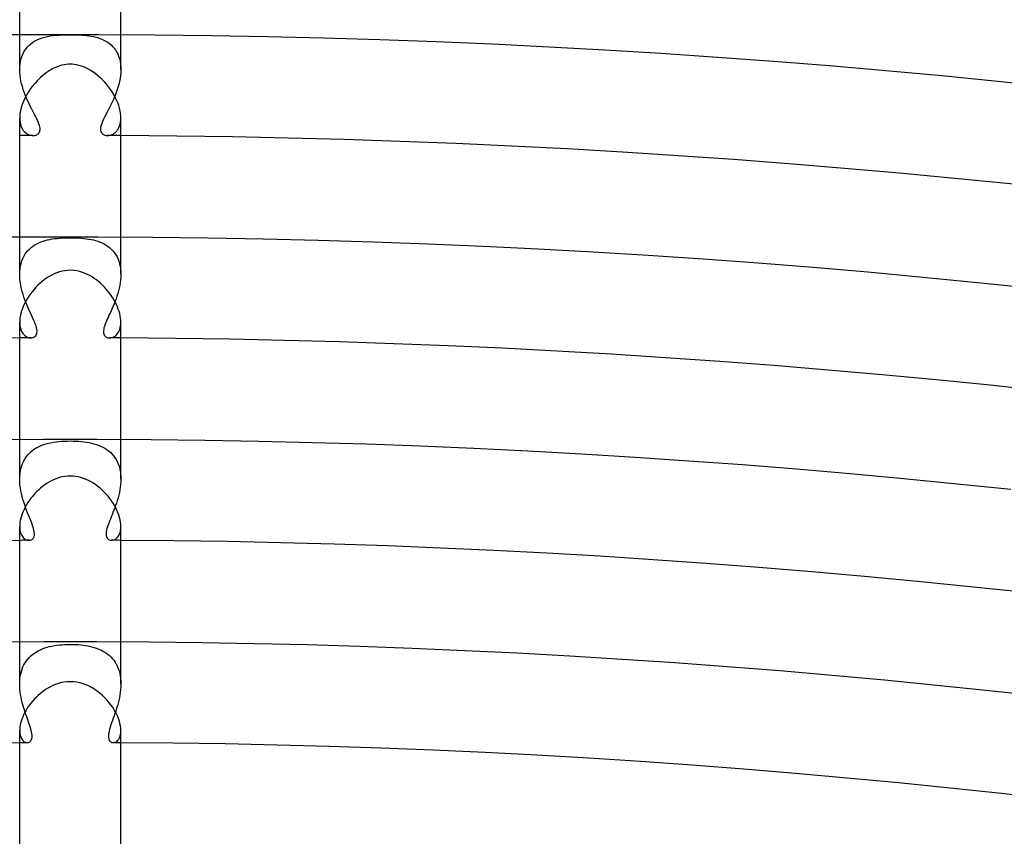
# Model space of a CAD drawing. Header units: millimetres. Extents: x -430 to 430, y -430 to 430.
# Tile 103 of 116: x -2 to 37, y 333 to 366. Entities that reach past the tile are written whole.
import ezdxf

# ---------------------------------------------------------------- set-up
doc = ezdxf.new("R2010")
doc.units = ezdxf.units.MM
doc.layers.add('HIDDEN', color=7, linetype='Continuous')
doc.layers.add('THICK', color=7, linetype='Continuous')

msp = doc.modelspace()

# ---------------------------------------------------------------- linework, layer by layer
at = {"layer": 'HIDDEN'}
for p, q in [((-2, 363.61), (-2, 364.995)), ((-1.306, 364.784), (-1.212, 364.824)), ((-1.212, 364.824), (-1.113, 364.859)), ((-1.113, 364.859), (-1.009, 364.889)), ((-1.009, 364.889), (-0.902, 364.914)), ((-0.902, 364.914), (-0.792, 364.934)), ((-0.792, 364.934), (-0.677, 364.95)), ((-0.677, 364.95), (-0.56, 364.962)), ((-0.56, 364.962), (-0.441, 364.971)), ((-0.441, 364.971), (-0.321, 364.977)), ((-0.321, 364.977), (-0.208, 364.981)), ((-0.208, 364.981), (-0.101, 364.983)), ((-0.101, 364.983), (0, 364.983)), ((0, 364.983), (0.131, 364.982)), ((0.131, 364.982), (0.254, 364.979)), ((0.254, 364.979), (0.367, 364.975)), ((0.367, 364.975), (0.471, 364.969)), ((0.471, 364.969), (0.565, 364.961)), ((0.565, 364.961), (0.655, 364.952)), ((0.655, 364.952), (0.744, 364.941)), ((0.744, 364.941), (0.832, 364.927)), ((0.832, 364.927), (0.919, 364.91)), ((0.919, 364.91), (1.005, 364.89)), ((1.005, 364.89), (1.09, 364.867)), ((1.09, 364.867), (1.173, 364.839)), ((1.173, 364.839), (1.254, 364.807)), ((1.254, 364.807), (1.332, 364.772)), ((2, 363.61), (2, 364.995)), ((-1.818, 364.332), (-1.763, 364.415)), ((-1.763, 364.415), (-1.702, 364.492)), ((-1.702, 364.492), (-1.634, 364.562)), ((-1.634, 364.562), (-1.56, 364.627)), ((-1.56, 364.627), (-1.481, 364.685)), ((-1.481, 364.685), (-1.396, 364.738)), ((-1.396, 364.738), (-1.306, 364.784)), ((1.332, 364.772), (1.407, 364.731)), ((1.407, 364.731), (1.48, 364.686)), ((1.48, 364.686), (1.549, 364.636)), ((1.549, 364.636), (1.614, 364.581)), ((1.614, 364.581), (1.676, 364.521)), ((1.676, 364.521), (1.733, 364.455)), ((1.733, 364.455), (1.786, 364.383)), ((-1.967, 363.942), (-1.942, 364.047)), ((-1.942, 364.047), (-1.908, 364.147)), ((-1.908, 364.147), (-1.867, 364.243)), ((-1.867, 364.243), (-1.818, 364.332)), ((1.786, 364.383), (1.834, 364.306)), ((1.834, 364.306), (1.876, 364.223)), ((1.876, 364.223), (1.913, 364.134)), ((1.913, 364.134), (1.944, 364.039)), ((1.944, 364.039), (1.968, 363.939)), ((-2, 363.608), (-1.997, 363.722)), ((-1.997, 363.722), (-1.986, 363.834)), ((-1.986, 363.834), (-1.967, 363.942)), ((1.968, 363.939), (1.986, 363.834)), ((1.986, 363.834), (1.996, 363.724)), ((1.996, 363.724), (2, 363.61)), ((-1.997, 363.495), (-2, 363.608)), ((-1.987, 363.381), (-1.997, 363.495)), ((-1.971, 363.267), (-1.987, 363.381)), ((-1.95, 363.154), (-1.971, 363.267)), ((1.969, 363.256), (1.946, 363.134)), ((1.986, 363.376), (1.969, 363.256)), ((1.997, 363.494), (1.986, 363.376)), ((2, 363.61), (1.997, 363.494)), ((-1.925, 363.041), (-1.95, 363.154)), ((-1.895, 362.931), (-1.925, 363.041)), ((-1.861, 362.822), (-1.895, 362.931)), ((1.884, 362.893), (1.845, 362.773)), ((1.918, 363.013), (1.884, 362.893)), ((1.946, 363.134), (1.918, 363.013)), ((-1.824, 362.714), (-1.861, 362.822)), ((-1.785, 362.609), (-1.824, 362.714)), ((-1.743, 362.507), (-1.785, 362.609)), ((-1.7, 362.408), (-1.743, 362.507)), ((1.756, 362.539), (1.707, 362.424)), ((1.803, 362.655), (1.756, 362.539)), ((1.845, 362.773), (1.803, 362.655)), ((-1.656, 362.312), (-1.7, 362.408)), ((-1.612, 362.22), (-1.656, 362.312)), ((-1.567, 362.13), (-1.612, 362.22)), ((-1.523, 362.044), (-1.567, 362.13)), ((1.553, 362.103), (1.502, 362.003)), ((1.605, 362.206), (1.553, 362.103)), ((1.657, 362.314), (1.605, 362.206)), ((1.707, 362.424), (1.657, 362.314)), ((-2, 361.695), (-1.997, 361.609)), ((-1.48, 361.962), (-1.523, 362.044)), ((-1.439, 361.883), (-1.48, 361.962)), ((-1.398, 361.806), (-1.439, 361.883)), ((-1.36, 361.731), (-1.398, 361.806)), ((-1.324, 361.659), (-1.36, 361.731)), ((1.357, 361.726), (1.314, 361.639)), ((1.403, 361.815), (1.357, 361.726)), ((1.452, 361.907), (1.403, 361.815)), ((1.502, 362.003), (1.452, 361.907)), ((1.997, 361.606), (2, 361.694)), ((-1.997, 361.609), (-1.987, 361.528)), ((-1.987, 361.528), (-1.972, 361.451)), ((-1.972, 361.451), (-1.951, 361.379)), ((-1.951, 361.379), (-1.924, 361.314)), ((-1.924, 361.314), (-1.893, 361.254)), ((-1.291, 361.589), (-1.324, 361.659)), ((-1.261, 361.523), (-1.291, 361.589)), ((-1.237, 361.459), (-1.261, 361.523)), ((-1.217, 361.399), (-1.237, 361.459)), ((-1.203, 361.342), (-1.217, 361.399)), ((-1.195, 361.29), (-1.203, 361.342)), ((-1.193, 361.242), (-1.195, 361.29)), ((1.2, 361.327), (1.193, 361.261)), ((1.217, 361.398), (1.2, 361.327)), ((1.242, 361.474), (1.217, 361.398)), ((1.275, 361.555), (1.242, 361.474)), ((1.314, 361.639), (1.275, 361.555)), ((1.893, 361.255), (1.924, 361.313)), ((1.924, 361.313), (1.95, 361.377)), ((1.95, 361.377), (1.971, 361.447)), ((1.971, 361.447), (1.987, 361.523)), ((1.987, 361.523), (1.997, 361.606)), ((-1.893, 361.254), (-1.857, 361.201)), ((-1.857, 361.201), (-1.817, 361.153)), ((-1.817, 361.153), (-1.774, 361.112)), ((-1.774, 361.112), (-1.728, 361.077)), ((-1.728, 361.077), (-1.679, 361.048)), ((-1.679, 361.048), (-1.629, 361.026)), ((-1.629, 361.026), (-1.578, 361.01)), ((-1.578, 361.01), (-1.526, 361)), ((-1.526, 361), (-1.474, 360.997)), ((-1.474, 360.997), (-1.435, 360.999)), ((-1.435, 360.999), (-1.398, 361.005)), ((-1.398, 361.005), (-1.361, 361.015)), ((-1.361, 361.015), (-1.327, 361.029)), ((-1.327, 361.029), (-1.296, 361.047)), ((-1.296, 361.047), (-1.268, 361.069)), ((-1.268, 361.069), (-1.244, 361.095)), ((-1.244, 361.095), (-1.224, 361.125)), ((-1.224, 361.125), (-1.208, 361.159)), ((-1.208, 361.159), (-1.198, 361.198)), ((-1.198, 361.198), (-1.193, 361.242)), ((1.193, 361.261), (1.197, 361.201)), ((1.197, 361.201), (1.212, 361.148)), ((1.212, 361.148), (1.237, 361.103)), ((1.237, 361.103), (1.272, 361.066)), ((1.272, 361.066), (1.314, 361.036)), ((1.314, 361.036), (1.363, 361.015)), ((1.363, 361.015), (1.417, 361.002)), ((1.417, 361.002), (1.474, 360.997)), ((1.474, 360.997), (1.518, 360.999)), ((1.518, 360.999), (1.563, 361.006)), ((1.563, 361.006), (1.608, 361.018)), ((1.608, 361.018), (1.652, 361.035)), ((1.652, 361.035), (1.697, 361.057)), ((1.697, 361.057), (1.74, 361.085)), ((1.74, 361.085), (1.782, 361.119)), ((1.782, 361.119), (1.822, 361.158)), ((1.822, 361.158), (1.859, 361.204)), ((1.859, 361.204), (1.893, 361.255)), ((-2, 355.514), (-2, 356.994)), ((-1.55, 356.571), (-1.479, 356.626)), ((-1.479, 356.626), (-1.404, 356.675)), ((-1.404, 356.675), (-1.326, 356.719)), ((-1.326, 356.719), (-1.245, 356.758)), ((-1.245, 356.758), (-1.161, 356.793)), ((-1.161, 356.793), (-1.076, 356.823)), ((-1.076, 356.823), (-0.988, 356.85)), ((-0.988, 356.85), (-0.899, 356.872)), ((-0.899, 356.872), (-0.808, 356.892)), ((-0.808, 356.892), (-0.714, 356.908)), ((-0.714, 356.908), (-0.617, 356.922)), ((-0.617, 356.922), (-0.518, 356.933)), ((-0.518, 356.933), (-0.417, 356.942)), ((-0.417, 356.942), (-0.314, 356.949)), ((-0.314, 356.949), (-0.209, 356.953)), ((-0.209, 356.953), (-0.104, 356.956)), ((-0.104, 356.956), (0, 356.957)), ((0, 356.957), (0.107, 356.956)), ((0.107, 356.956), (0.214, 356.953)), ((0.214, 356.953), (0.321, 356.948)), ((0.321, 356.948), (0.426, 356.941)), ((0.426, 356.941), (0.529, 356.932)), ((0.529, 356.932), (0.629, 356.92)), ((0.629, 356.92), (0.726, 356.906)), ((0.726, 356.906), (0.82, 356.889)), ((0.82, 356.889), (0.912, 356.869)), ((0.912, 356.869), (1.003, 356.846)), ((1.003, 356.846), (1.091, 356.818)), ((1.091, 356.818), (1.178, 356.786)), ((1.178, 356.786), (1.262, 356.751)), ((1.262, 356.751), (1.343, 356.71)), ((1.343, 356.71), (1.42, 356.665)), ((1.42, 356.665), (1.495, 356.614)), ((1.495, 356.614), (1.566, 356.559)), ((2, 355.514), (2, 356.994)), ((-1.839, 356.219), (-1.792, 356.3)), ((-1.792, 356.3), (-1.738, 356.376)), ((-1.738, 356.376), (-1.68, 356.447)), ((-1.68, 356.447), (-1.618, 356.512)), ((-1.618, 356.512), (-1.55, 356.571)), ((1.566, 356.559), (1.632, 356.498)), ((1.632, 356.498), (1.693, 356.432)), ((1.693, 356.432), (1.75, 356.361)), ((1.75, 356.361), (1.802, 356.284)), ((1.802, 356.284), (1.848, 356.202)), ((-1.987, 355.735), (-1.97, 355.841)), ((-1.97, 355.841), (-1.947, 355.943)), ((-1.947, 355.943), (-1.917, 356.039)), ((-1.917, 356.039), (-1.881, 356.131)), ((-1.881, 356.131), (-1.839, 356.219)), ((1.848, 356.202), (1.888, 356.116)), ((1.888, 356.116), (1.922, 356.025)), ((1.922, 356.025), (1.951, 355.929)), ((1.951, 355.929), (1.972, 355.829)), ((-2, 355.514), (-1.997, 355.626)), ((-1.997, 355.401), (-2, 355.514)), ((-1.997, 355.626), (-1.987, 355.735)), ((1.972, 355.829), (1.988, 355.726)), ((1.988, 355.726), (1.997, 355.62)), ((1.997, 355.62), (2, 355.513)), ((2, 355.513), (1.997, 355.404)), ((-1.988, 355.287), (-1.997, 355.401)), ((-1.973, 355.172), (-1.988, 355.287)), ((-1.953, 355.057), (-1.973, 355.172)), ((-1.928, 354.943), (-1.953, 355.057)), ((1.957, 355.077), (1.934, 354.968)), ((1.975, 355.186), (1.957, 355.077)), ((1.989, 355.295), (1.975, 355.186)), ((1.997, 355.404), (1.989, 355.295)), ((-1.899, 354.829), (-1.928, 354.943)), ((-1.866, 354.716), (-1.899, 354.829)), ((-1.83, 354.606), (-1.866, 354.716)), ((1.877, 354.754), (1.844, 354.65)), ((1.907, 354.861), (1.877, 354.754)), ((1.934, 354.968), (1.907, 354.861)), ((-1.791, 354.496), (-1.83, 354.606)), ((-1.749, 354.39), (-1.791, 354.496)), ((-1.707, 354.285), (-1.749, 354.39)), ((-1.663, 354.183), (-1.707, 354.285)), ((1.732, 354.347), (1.692, 354.251)), ((1.772, 354.446), (1.732, 354.347)), ((1.809, 354.547), (1.772, 354.446)), ((1.844, 354.65), (1.809, 354.547)), ((-1.619, 354.084), (-1.663, 354.183)), ((-1.575, 353.987), (-1.619, 354.084)), ((-1.532, 353.893), (-1.575, 353.987)), ((-1.49, 353.802), (-1.532, 353.893)), ((1.531, 353.892), (1.494, 353.81)), ((1.571, 353.977), (1.531, 353.892)), ((1.611, 354.066), (1.571, 353.977)), ((1.652, 354.157), (1.611, 354.066)), ((1.692, 354.251), (1.652, 354.157)), ((-2, 353.62), (-1.997, 353.539)), ((-1.997, 353.539), (-1.988, 353.463)), ((-1.45, 353.714), (-1.49, 353.802)), ((-1.414, 353.629), (-1.45, 353.714)), ((-1.382, 353.548), (-1.414, 353.629)), ((-1.355, 353.471), (-1.382, 353.548)), ((1.37, 353.516), (1.349, 353.451)), ((1.396, 353.585), (1.37, 353.516)), ((1.426, 353.656), (1.396, 353.585)), ((1.458, 353.732), (1.426, 353.656)), ((1.494, 353.81), (1.458, 353.732)), ((1.988, 353.465), (1.997, 353.541)), ((1.997, 353.541), (2, 353.62)), ((-1.988, 353.463), (-1.974, 353.393)), ((-1.974, 353.393), (-1.954, 353.328)), ((-1.954, 353.328), (-1.93, 353.269)), ((-1.93, 353.269), (-1.903, 353.216)), ((-1.903, 353.216), (-1.871, 353.169)), ((-1.871, 353.169), (-1.837, 353.127)), ((-1.837, 353.127), (-1.8, 353.092)), ((-1.368, 353.08), (-1.344, 353.117)), ((-1.334, 353.399), (-1.355, 353.471)), ((-1.344, 353.117), (-1.326, 353.161)), ((-1.32, 353.331), (-1.334, 353.399)), ((-1.326, 353.161), (-1.316, 353.211)), ((-1.314, 353.268), (-1.32, 353.331)), ((-1.316, 353.211), (-1.314, 353.268)), ((1.321, 353.332), (1.315, 353.278)), ((1.315, 353.278), (1.315, 353.229)), ((1.315, 353.229), (1.32, 353.184)), ((1.32, 353.184), (1.331, 353.144)), ((1.332, 353.39), (1.321, 353.332)), ((1.331, 353.144), (1.348, 353.109)), ((1.349, 353.451), (1.332, 353.39)), ((1.348, 353.109), (1.369, 353.079)), ((1.802, 353.093), (1.839, 353.129)), ((1.839, 353.129), (1.873, 353.171)), ((1.873, 353.171), (1.904, 353.219)), ((1.904, 353.219), (1.932, 353.272)), ((1.932, 353.272), (1.955, 353.331)), ((1.955, 353.331), (1.974, 353.395)), ((1.974, 353.395), (1.988, 353.465)), ((-1.8, 353.092), (-1.761, 353.062)), ((-1.761, 353.062), (-1.721, 353.038)), ((-1.721, 353.038), (-1.68, 353.019)), ((-1.68, 353.019), (-1.639, 353.006)), ((-1.639, 353.006), (-1.598, 352.999)), ((-1.598, 352.999), (-1.558, 352.997)), ((-1.558, 352.997), (-1.514, 353)), ((-1.514, 353), (-1.472, 353.01)), ((-1.472, 353.01), (-1.433, 353.027)), ((-1.433, 353.027), (-1.398, 353.05)), ((-1.398, 353.05), (-1.368, 353.08)), ((1.369, 353.079), (1.394, 353.053)), ((1.394, 353.053), (1.422, 353.033)), ((1.422, 353.033), (1.453, 353.017)), ((1.453, 353.017), (1.487, 353.006)), ((1.487, 353.006), (1.522, 352.999)), ((1.522, 352.999), (1.558, 352.997)), ((1.558, 352.997), (1.598, 352.999)), ((1.598, 352.999), (1.64, 353.007)), ((1.64, 353.007), (1.681, 353.02)), ((1.681, 353.02), (1.722, 353.039)), ((1.722, 353.039), (1.763, 353.063)), ((1.763, 353.063), (1.802, 353.093)), ((-2, 347.415), (-2, 348.994)), ((-0.962, 348.808), (-0.867, 348.833)), ((-0.867, 348.833), (-0.768, 348.855)), ((-0.768, 348.855), (-0.666, 348.873)), ((-0.666, 348.873), (-0.56, 348.889)), ((-0.56, 348.889), (-0.451, 348.901)), ((-0.451, 348.901), (-0.34, 348.911)), ((-0.34, 348.911), (-0.226, 348.917)), ((-0.226, 348.917), (-0.113, 348.921)), ((-0.113, 348.921), (0, 348.922)), ((0, 348.922), (0.11, 348.921)), ((0.11, 348.921), (0.22, 348.918)), ((0.22, 348.918), (0.329, 348.911)), ((0.329, 348.911), (0.437, 348.903)), ((0.437, 348.903), (0.542, 348.891)), ((0.542, 348.891), (0.644, 348.877)), ((0.644, 348.877), (0.744, 348.86)), ((0.744, 348.86), (0.84, 348.839)), ((0.84, 348.839), (0.934, 348.816)), ((2, 347.415), (2, 348.994)), ((-1.676, 348.38), (-1.613, 348.447)), ((-1.613, 348.447), (-1.544, 348.51)), ((-1.544, 348.51), (-1.472, 348.567)), ((-1.472, 348.567), (-1.395, 348.619)), ((-1.395, 348.619), (-1.315, 348.665)), ((-1.315, 348.665), (-1.232, 348.708)), ((-1.232, 348.708), (-1.145, 348.745)), ((-1.145, 348.745), (-1.055, 348.779)), ((-1.055, 348.779), (-0.962, 348.808)), ((0.934, 348.816), (1.025, 348.788)), ((1.025, 348.788), (1.114, 348.757)), ((1.114, 348.757), (1.201, 348.722)), ((1.201, 348.722), (1.284, 348.682)), ((1.284, 348.682), (1.365, 348.637)), ((1.365, 348.637), (1.442, 348.588)), ((1.442, 348.588), (1.515, 348.534)), ((1.515, 348.534), (1.584, 348.474)), ((1.584, 348.474), (1.649, 348.41)), ((-1.917, 347.957), (-1.88, 348.052)), ((-1.88, 348.052), (-1.838, 348.143)), ((-1.838, 348.143), (-1.789, 348.227)), ((-1.789, 348.227), (-1.735, 348.306)), ((-1.735, 348.306), (-1.676, 348.38)), ((1.649, 348.41), (1.709, 348.341)), ((1.709, 348.341), (1.763, 348.267)), ((1.763, 348.267), (1.813, 348.188)), ((1.813, 348.188), (1.857, 348.104)), ((1.857, 348.104), (1.896, 348.015)), ((-1.987, 347.643), (-1.97, 347.752)), ((-1.97, 347.752), (-1.947, 347.857)), ((-1.947, 347.857), (-1.917, 347.957)), ((1.896, 348.015), (1.928, 347.922)), ((1.928, 347.922), (1.954, 347.826)), ((1.954, 347.826), (1.975, 347.727)), ((1.975, 347.727), (1.989, 347.624)), ((-2, 347.416), (-1.997, 347.531)), ((-1.997, 347.301), (-2, 347.416)), ((-1.997, 347.531), (-1.987, 347.643)), ((-1.988, 347.186), (-1.997, 347.301)), ((1.989, 347.624), (1.997, 347.519)), ((1.997, 347.307), (1.989, 347.199)), ((1.997, 347.519), (2, 347.414)), ((2, 347.414), (1.997, 347.307)), ((-1.974, 347.07), (-1.988, 347.186)), ((-1.955, 346.955), (-1.974, 347.07)), ((-1.931, 346.84), (-1.955, 346.955)), ((1.94, 346.88), (1.916, 346.775)), ((1.96, 346.985), (1.94, 346.88)), ((1.977, 347.092), (1.96, 346.985)), ((1.989, 347.199), (1.977, 347.092)), ((-1.903, 346.725), (-1.931, 346.84)), ((-1.872, 346.612), (-1.903, 346.725)), ((-1.838, 346.502), (-1.872, 346.612)), ((-1.801, 346.393), (-1.838, 346.502)), ((1.859, 346.57), (1.828, 346.47)), ((1.889, 346.672), (1.859, 346.57)), ((1.916, 346.775), (1.889, 346.672)), ((-1.764, 346.288), (-1.801, 346.393)), ((-1.725, 346.185), (-1.764, 346.288)), ((-1.686, 346.085), (-1.725, 346.185)), ((1.725, 346.184), (1.689, 346.093)), ((1.76, 346.277), (1.725, 346.184)), ((1.794, 346.373), (1.76, 346.277)), ((1.828, 346.47), (1.794, 346.373)), ((-1.647, 345.989), (-1.686, 346.085)), ((-1.61, 345.896), (-1.647, 345.989)), ((-1.573, 345.805), (-1.61, 345.896)), ((-1.538, 345.716), (-1.573, 345.805)), ((-1.506, 345.631), (-1.538, 345.716)), ((1.554, 345.756), (1.524, 345.679)), ((1.586, 345.836), (1.554, 345.756)), ((1.619, 345.919), (1.586, 345.836)), ((1.654, 346.005), (1.619, 345.919)), ((1.689, 346.093), (1.654, 346.005)), ((-2, 345.548), (-1.997, 345.476)), ((-1.997, 345.476), (-1.99, 345.409)), ((-1.99, 345.409), (-1.978, 345.347)), ((-1.978, 345.347), (-1.962, 345.29)), ((-1.477, 345.548), (-1.506, 345.631)), ((-1.453, 345.469), (-1.477, 345.548)), ((-1.435, 345.394), (-1.453, 345.469)), ((-1.423, 345.324), (-1.435, 345.394)), ((-1.418, 345.261), (-1.423, 345.324)), ((1.425, 345.341), (1.419, 345.286)), ((1.436, 345.401), (1.425, 345.341)), ((1.452, 345.465), (1.436, 345.401)), ((1.472, 345.533), (1.452, 345.465)), ((1.496, 345.604), (1.472, 345.533)), ((1.524, 345.679), (1.496, 345.604)), ((1.968, 345.31), (1.985, 345.383)), ((1.985, 345.383), (1.996, 345.463)), ((1.996, 345.463), (2, 345.549)), ((-1.962, 345.29), (-1.942, 345.238)), ((-1.942, 345.238), (-1.919, 345.191)), ((-1.919, 345.191), (-1.893, 345.15)), ((-1.893, 345.15), (-1.864, 345.113)), ((-1.864, 345.113), (-1.834, 345.081)), ((-1.834, 345.081), (-1.801, 345.055)), ((-1.801, 345.055), (-1.768, 345.033)), ((-1.768, 345.033), (-1.734, 345.017)), ((-1.734, 345.017), (-1.699, 345.005)), ((-1.699, 345.005), (-1.665, 344.998)), ((-1.665, 344.998), (-1.631, 344.996)), ((-1.631, 344.996), (-1.605, 344.998)), ((-1.605, 344.998), (-1.58, 345.002)), ((-1.58, 345.002), (-1.555, 345.01)), ((-1.555, 345.01), (-1.532, 345.02)), ((-1.532, 345.02), (-1.51, 345.034)), ((-1.51, 345.034), (-1.487, 345.053)), ((-1.487, 345.053), (-1.465, 345.078)), ((-1.465, 345.078), (-1.446, 345.111)), ((-1.446, 345.111), (-1.43, 345.153)), ((-1.43, 345.153), (-1.421, 345.203)), ((-1.421, 345.203), (-1.418, 345.261)), ((1.419, 345.286), (1.418, 345.235)), ((1.418, 345.235), (1.422, 345.189)), ((1.422, 345.189), (1.432, 345.148)), ((1.432, 345.148), (1.446, 345.112)), ((1.446, 345.112), (1.464, 345.081)), ((1.464, 345.081), (1.485, 345.055)), ((1.485, 345.055), (1.51, 345.034)), ((1.51, 345.034), (1.538, 345.017)), ((1.538, 345.017), (1.568, 345.006)), ((1.568, 345.006), (1.599, 344.999)), ((1.599, 344.999), (1.631, 344.996)), ((1.631, 344.996), (1.676, 345)), ((1.676, 345), (1.72, 345.012)), ((1.72, 345.012), (1.763, 345.031)), ((1.763, 345.031), (1.806, 345.058)), ((1.806, 345.058), (1.846, 345.093)), ((1.846, 345.093), (1.883, 345.136)), ((1.883, 345.136), (1.916, 345.187)), ((1.916, 345.187), (1.945, 345.245)), ((1.945, 345.245), (1.968, 345.31)), ((-2, 339.314), (-2, 340.994)), ((-1.264, 340.631), (-1.182, 340.671)), ((-1.182, 340.671), (-1.097, 340.707)), ((-1.097, 340.707), (-1.009, 340.739)), ((-1.009, 340.739), (-0.919, 340.768)), ((-0.919, 340.768), (-0.825, 340.793)), ((-0.825, 340.793), (-0.729, 340.814)), ((-0.729, 340.814), (-0.63, 340.832)), ((-0.63, 340.832), (-0.529, 340.848)), ((-0.529, 340.848), (-0.425, 340.86)), ((-0.425, 340.86), (-0.32, 340.869)), ((-0.32, 340.869), (-0.213, 340.876)), ((-0.213, 340.876), (-0.107, 340.88)), ((-0.107, 340.88), (0, 340.881)), ((0, 340.881), (0.103, 340.88)), ((0.103, 340.88), (0.205, 340.876)), ((0.205, 340.876), (0.308, 340.87)), ((0.308, 340.87), (0.41, 340.862)), ((0.41, 340.862), (0.51, 340.85)), ((0.51, 340.85), (0.608, 340.836)), ((0.608, 340.836), (0.704, 340.819)), ((0.704, 340.819), (0.797, 340.799)), ((0.797, 340.799), (0.889, 340.776)), ((0.889, 340.776), (0.978, 340.749)), ((0.978, 340.749), (1.065, 340.719)), ((1.065, 340.719), (1.15, 340.685)), ((1.15, 340.685), (1.233, 340.647)), ((2, 339.314), (2, 340.994)), ((-1.734, 340.231), (-1.679, 340.302)), ((-1.679, 340.302), (-1.62, 340.368)), ((-1.62, 340.368), (-1.557, 340.429)), ((-1.557, 340.429), (-1.489, 340.487)), ((-1.489, 340.487), (-1.417, 340.539)), ((-1.417, 340.539), (-1.342, 340.587)), ((-1.342, 340.587), (-1.264, 340.631)), ((1.233, 340.647), (1.312, 340.605)), ((1.312, 340.605), (1.389, 340.558)), ((1.389, 340.558), (1.462, 340.507)), ((1.462, 340.507), (1.532, 340.451)), ((1.532, 340.451), (1.598, 340.39)), ((1.598, 340.39), (1.66, 340.324)), ((1.66, 340.324), (1.717, 340.254)), ((-1.935, 339.812), (-1.905, 339.904)), ((-1.905, 339.904), (-1.87, 339.992)), ((-1.87, 339.992), (-1.83, 340.077)), ((-1.83, 340.077), (-1.784, 340.156)), ((-1.784, 340.156), (-1.734, 340.231)), ((1.717, 340.254), (1.77, 340.179)), ((1.77, 340.179), (1.818, 340.098)), ((1.818, 340.098), (1.861, 340.013)), ((1.861, 340.013), (1.898, 339.924)), ((1.898, 339.924), (1.929, 339.83)), ((-1.998, 339.416), (-1.99, 339.519)), ((-1.99, 339.519), (-1.977, 339.619)), ((-1.977, 339.619), (-1.959, 339.717)), ((-1.959, 339.717), (-1.935, 339.812)), ((1.929, 339.83), (1.955, 339.733)), ((1.955, 339.733), (1.975, 339.632)), ((1.975, 339.632), (1.989, 339.528)), ((1.989, 339.528), (1.997, 339.422)), ((-2, 339.313), (-1.998, 339.416)), ((-1.998, 339.208), (-2, 339.313)), ((-1.99, 339.103), (-1.998, 339.208)), ((-1.979, 338.999), (-1.99, 339.103)), ((1.99, 339.095), (1.977, 338.985)), ((1.997, 339.205), (1.99, 339.095)), ((1.997, 339.422), (2, 339.314)), ((2, 339.314), (1.997, 339.205)), ((-1.964, 338.895), (-1.979, 338.999)), ((-1.946, 338.792), (-1.964, 338.895)), ((-1.924, 338.69), (-1.946, 338.792)), ((1.941, 338.768), (1.917, 338.66)), ((1.961, 338.876), (1.941, 338.768)), ((1.977, 338.985), (1.961, 338.876)), ((-1.9, 338.589), (-1.924, 338.69)), ((-1.873, 338.49), (-1.9, 338.589)), ((-1.845, 338.393), (-1.873, 338.49)), ((-1.816, 338.297), (-1.845, 338.393)), ((1.831, 338.347), (1.799, 338.246)), ((1.862, 338.449), (1.831, 338.347)), ((1.891, 338.554), (1.862, 338.449)), ((1.917, 338.66), (1.891, 338.554)), ((-1.785, 338.204), (-1.816, 338.297)), ((-1.754, 338.112), (-1.785, 338.204)), ((-1.723, 338.023), (-1.754, 338.112)), ((-1.692, 337.937), (-1.723, 338.023)), ((-1.662, 337.853), (-1.692, 337.937)), ((1.7, 337.959), (1.668, 337.869)), ((1.733, 338.052), (1.7, 337.959)), ((1.766, 338.148), (1.733, 338.052)), ((1.799, 338.246), (1.766, 338.148)), ((-1.633, 337.772), (-1.662, 337.853)), ((-1.607, 337.694), (-1.633, 337.772)), ((-1.582, 337.619), (-1.607, 337.694)), ((-1.56, 337.548), (-1.582, 337.619)), ((-1.542, 337.479), (-1.56, 337.548)), ((1.58, 337.612), (1.556, 337.531)), ((1.607, 337.695), (1.58, 337.612)), ((1.636, 337.781), (1.607, 337.695)), ((1.668, 337.869), (1.636, 337.781)), ((-2, 337.479), (-1.998, 337.414)), ((-1.998, 337.414), (-1.991, 337.353)), ((-1.991, 337.353), (-1.98, 337.296)), ((-1.98, 337.296), (-1.965, 337.244)), ((-1.965, 337.244), (-1.947, 337.197)), ((-1.947, 337.197), (-1.926, 337.155)), ((-1.926, 337.155), (-1.903, 337.117)), ((-1.527, 337.414), (-1.542, 337.479)), ((-1.53, 337.119), (-1.518, 337.156)), ((-1.516, 337.354), (-1.527, 337.414)), ((-1.518, 337.156), (-1.511, 337.198)), ((-1.51, 337.297), (-1.516, 337.354)), ((-1.511, 337.198), (-1.508, 337.246)), ((-1.508, 337.246), (-1.51, 337.297)), ((1.512, 337.314), (1.508, 337.252)), ((1.508, 337.252), (1.511, 337.197)), ((1.511, 337.197), (1.521, 337.148)), ((1.521, 337.382), (1.512, 337.314)), ((1.536, 337.455), (1.521, 337.382)), ((1.521, 337.148), (1.535, 337.106)), ((1.556, 337.531), (1.536, 337.455)), ((1.916, 337.138), (1.944, 337.19)), ((1.944, 337.19), (1.967, 337.25)), ((1.967, 337.25), (1.985, 337.319)), ((1.985, 337.319), (1.996, 337.395)), ((1.996, 337.395), (2, 337.479)), ((-1.903, 337.117), (-1.877, 337.085)), ((-1.877, 337.085), (-1.849, 337.058)), ((-1.849, 337.058), (-1.819, 337.035)), ((-1.819, 337.035), (-1.789, 337.018)), ((-1.789, 337.018), (-1.758, 337.005)), ((-1.758, 337.005), (-1.727, 336.998)), ((-1.727, 336.998), (-1.696, 336.996)), ((-1.696, 336.996), (-1.671, 336.998)), ((-1.671, 336.998), (-1.647, 337.003)), ((-1.647, 337.003), (-1.624, 337.012)), ((-1.624, 337.012), (-1.602, 337.024)), ((-1.602, 337.024), (-1.581, 337.041)), ((-1.581, 337.041), (-1.561, 337.062)), ((-1.561, 337.062), (-1.544, 337.088)), ((-1.544, 337.088), (-1.53, 337.119)), ((1.535, 337.106), (1.555, 337.071)), ((1.555, 337.071), (1.578, 337.043)), ((1.578, 337.043), (1.605, 337.022)), ((1.605, 337.022), (1.634, 337.007)), ((1.634, 337.007), (1.665, 336.999)), ((1.665, 336.999), (1.696, 336.996)), ((1.696, 336.996), (1.735, 336.999)), ((1.735, 336.999), (1.773, 337.011)), ((1.773, 337.011), (1.812, 337.03)), ((1.812, 337.03), (1.849, 337.058)), ((1.849, 337.058), (1.884, 337.094)), ((1.884, 337.094), (1.916, 337.138))]:
    msp.add_line(p, q, dxfattribs=at)
for radius, start, end in [(361, 90.23403, 90.31746), (361, 89.68256, 89.76599), (353, 90.25288, 90.32462), (353, 89.6754, 89.74714), (345, 90.27093, 90.33212), (345, 89.66784, 89.72903), (337, 90.28841, 90.34003), (337, 89.65999, 89.71161)]:
    msp.add_arc((0, 0), radius, start, end, dxfattribs=at)
at = {"layer": 'THICK'}
for p, q in [((-2, 364.995), (-2, 369.772)), ((2, 364.995), (2, 369.772)), ((-3.34, 364.985), (-1.113, 364.998)), ((-1.113, 364.998), (1.113, 364.998)), ((1.113, 364.998), (3.34, 364.985)), ((3.34, 364.985), (5.566, 364.958)), ((5.566, 364.958), (7.792, 364.917)), ((7.792, 364.917), (10.018, 364.862)), ((10.018, 364.862), (12.244, 364.795)), ((12.244, 364.795), (14.469, 364.713)), ((14.469, 364.713), (16.693, 364.618)), ((16.693, 364.618), (18.917, 364.509)), ((18.917, 364.509), (21.141, 364.387)), ((21.141, 364.387), (23.363, 364.252)), ((23.363, 364.252), (25.585, 364.102)), ((25.585, 364.102), (27.805, 363.939)), ((-0.648, 363.657), (-0.726, 363.617)), ((-0.569, 363.693), (-0.648, 363.657)), ((-0.489, 363.725), (-0.569, 363.693)), ((-0.409, 363.752), (-0.489, 363.725)), ((-0.328, 363.774), (-0.409, 363.752)), ((-0.247, 363.792), (-0.328, 363.774)), ((-0.165, 363.805), (-0.247, 363.792)), ((-0.083, 363.813), (-0.165, 363.805)), ((0, 363.816), (-0.083, 363.813)), ((0.073, 363.814), (0, 363.816)), ((0.154, 363.807), (0.073, 363.814)), ((0.244, 363.793), (0.154, 363.807)), ((0.342, 363.771), (0.244, 363.793)), ((0.448, 363.739), (0.342, 363.771)), ((0.562, 363.696), (0.448, 363.739)), ((0.674, 363.644), (0.562, 363.696)), ((0.782, 363.585), (0.674, 363.644)), ((27.805, 363.939), (30.025, 363.763)), ((30.025, 363.763), (32.243, 363.573)), ((-1.174, 363.295), (-1.244, 363.229)), ((-1.102, 363.357), (-1.174, 363.295)), ((-1.029, 363.416), (-1.102, 363.357)), ((-0.955, 363.472), (-1.029, 363.416)), ((-0.88, 363.524), (-0.955, 363.472)), ((-0.803, 363.572), (-0.88, 363.524)), ((-0.726, 363.617), (-0.803, 363.572)), ((0.886, 363.519), (0.782, 363.585)), ((0.986, 363.449), (0.886, 363.519)), ((1.082, 363.374), (0.986, 363.449)), ((1.175, 363.293), (1.082, 363.374)), ((1.265, 363.208), (1.175, 363.293)), ((32.243, 363.573), (34.46, 363.37)), ((34.46, 363.37), (36.676, 363.153)), ((-1.569, 362.851), (-1.627, 362.767)), ((-1.508, 362.932), (-1.569, 362.851)), ((-1.445, 363.011), (-1.508, 362.932)), ((-1.38, 363.087), (-1.445, 363.011)), ((-1.313, 363.159), (-1.38, 363.087)), ((-1.244, 363.229), (-1.313, 363.159)), ((1.352, 363.117), (1.265, 363.208)), ((1.435, 363.023), (1.352, 363.117)), ((1.514, 362.925), (1.435, 363.023)), ((1.589, 362.823), (1.514, 362.925)), ((36.676, 363.153), (38.891, 362.922)), ((-1.781, 362.505), (-1.824, 362.414)), ((-1.733, 362.594), (-1.781, 362.505)), ((-1.682, 362.681), (-1.733, 362.594)), ((-1.627, 362.767), (-1.682, 362.681)), ((1.658, 362.72), (1.589, 362.823)), ((1.721, 362.614), (1.658, 362.72)), ((1.779, 362.508), (1.721, 362.614)), ((1.83, 362.401), (1.779, 362.508)), ((-1.929, 362.139), (-1.954, 362.047)), ((-1.899, 362.231), (-1.929, 362.139)), ((-1.864, 362.323), (-1.899, 362.231)), ((-1.824, 362.414), (-1.864, 362.323)), ((1.876, 362.293), (1.83, 362.401)), ((1.914, 362.186), (1.876, 362.293)), ((1.945, 362.082), (1.914, 362.186)), ((1.97, 361.98), (1.945, 362.082)), ((-1.997, 361.78), (-2, 361.695)), ((-2, 356.994), (-2, 361.695)), ((-1.988, 361.867), (-1.997, 361.78)), ((-1.974, 361.957), (-1.988, 361.867)), ((-1.954, 362.047), (-1.974, 361.957)), ((1.987, 361.88), (1.97, 361.98)), ((1.997, 361.785), (1.987, 361.88)), ((2, 361.694), (1.997, 361.785)), ((2, 356.994), (2, 361.695)), ((-3.267, 356.985), (-1.089, 356.998)), ((-1.089, 356.998), (1.089, 356.998)), ((1.089, 356.998), (3.267, 356.985)), ((3.267, 356.985), (5.444, 356.958)), ((5.444, 356.958), (7.622, 356.919)), ((7.622, 356.919), (9.799, 356.866)), ((9.799, 356.866), (11.975, 356.799)), ((11.975, 356.799), (14.152, 356.719)), ((14.152, 356.719), (16.328, 356.626)), ((16.328, 356.626), (18.503, 356.52)), ((18.503, 356.52), (20.677, 356.401)), ((20.677, 356.401), (22.851, 356.268)), ((22.851, 356.268), (25.024, 356.122)), ((25.024, 356.122), (27.196, 355.963)), ((27.196, 355.963), (29.367, 355.79)), ((-0.733, 355.48), (-0.83, 355.426)), ((-0.633, 355.528), (-0.733, 355.48)), ((-0.532, 355.57), (-0.633, 355.528)), ((-0.429, 355.606), (-0.532, 355.57)), ((-0.325, 355.634), (-0.429, 355.606)), ((-0.218, 355.654), (-0.325, 355.634)), ((-0.11, 355.667), (-0.218, 355.654)), ((0, 355.671), (-0.11, 355.667)), ((0.136, 355.665), (0, 355.671)), ((0.262, 355.647), (0.136, 355.665)), ((0.379, 355.62), (0.262, 355.647)), ((0.486, 355.587), (0.379, 355.62)), ((0.583, 355.55), (0.486, 355.587)), ((0.678, 355.508), (0.583, 355.55)), ((0.77, 355.46), (0.678, 355.508)), ((0.86, 355.407), (0.77, 355.46)), ((29.367, 355.79), (31.536, 355.604)), ((31.536, 355.604), (33.705, 355.405)), ((-1.277, 355.079), (-1.358, 354.998)), ((-1.194, 355.157), (-1.277, 355.079)), ((-1.107, 355.231), (-1.194, 355.157)), ((-1.017, 355.301), (-1.107, 355.231)), ((-0.925, 355.366), (-1.017, 355.301)), ((-0.83, 355.426), (-0.925, 355.366)), ((0.948, 355.35), (0.86, 355.407)), ((1.033, 355.289), (0.948, 355.35)), ((1.115, 355.224), (1.033, 355.289)), ((1.195, 355.156), (1.115, 355.224)), ((1.273, 355.084), (1.195, 355.156)), ((1.347, 355.008), (1.273, 355.084)), ((33.705, 355.405), (35.872, 355.193)), ((35.872, 355.193), (38.039, 354.968)), ((-1.576, 354.735), (-1.641, 354.642)), ((-1.507, 354.825), (-1.576, 354.735)), ((-1.434, 354.913), (-1.507, 354.825)), ((-1.358, 354.998), (-1.434, 354.913)), ((1.419, 354.93), (1.347, 355.008)), ((1.488, 354.849), (1.419, 354.93)), ((1.553, 354.766), (1.488, 354.849)), ((1.615, 354.68), (1.553, 354.766)), ((1.673, 354.593), (1.615, 354.68)), ((-1.806, 354.357), (-1.851, 354.26)), ((-1.756, 354.453), (-1.806, 354.357)), ((-1.701, 354.548), (-1.756, 354.453)), ((-1.641, 354.642), (-1.701, 354.548)), ((1.727, 354.504), (1.673, 354.593)), ((1.777, 354.414), (1.727, 354.504)), ((1.823, 354.323), (1.777, 354.414)), ((1.864, 354.231), (1.823, 354.323)), ((-1.952, 353.972), (-1.973, 353.88)), ((-1.924, 354.067), (-1.952, 353.972)), ((-1.891, 354.164), (-1.924, 354.067)), ((-1.851, 354.26), (-1.891, 354.164)), ((1.9, 354.139), (1.864, 354.231)), ((1.93, 354.048), (1.9, 354.139)), ((1.955, 353.958), (1.93, 354.048)), ((1.975, 353.87), (1.955, 353.958)), ((-1.997, 353.703), (-2, 353.62)), ((-2, 348.994), (-2, 353.62)), ((-1.988, 353.79), (-1.997, 353.703)), ((-1.973, 353.88), (-1.988, 353.79)), ((1.989, 353.784), (1.975, 353.87)), ((1.997, 353.7), (1.989, 353.784)), ((2, 353.62), (1.997, 353.7)), ((2, 348.994), (2, 353.62)), ((-3.193, 348.985), (-1.064, 348.998)), ((-1.064, 348.998), (1.064, 348.998)), ((1.064, 348.998), (3.193, 348.985)), ((3.193, 348.985), (5.322, 348.959)), ((5.322, 348.959), (7.451, 348.92)), ((7.451, 348.92), (9.579, 348.868)), ((9.579, 348.868), (11.707, 348.804)), ((11.707, 348.804), (13.835, 348.726)), ((13.835, 348.726), (15.962, 348.635)), ((15.962, 348.635), (18.088, 348.531)), ((18.088, 348.531), (20.214, 348.414)), ((20.214, 348.414), (22.339, 348.284)), ((22.339, 348.284), (24.463, 348.142)), ((24.463, 348.142), (26.586, 347.986)), ((26.586, 347.986), (28.709, 347.817)), ((28.709, 347.817), (30.83, 347.636)), ((-0.819, 347.307), (-0.913, 347.251)), ((-0.724, 347.357), (-0.819, 347.307)), ((-0.626, 347.402), (-0.724, 347.357)), ((-0.526, 347.441), (-0.626, 347.402)), ((-0.424, 347.474), (-0.526, 347.441)), ((-0.321, 347.5), (-0.424, 347.474)), ((-0.216, 347.52), (-0.321, 347.5)), ((-0.109, 347.531), (-0.216, 347.52)), ((0, 347.535), (-0.109, 347.531)), ((0.108, 347.531), (0, 347.535)), ((0.215, 347.52), (0.108, 347.531)), ((0.32, 347.501), (0.215, 347.52)), ((0.424, 347.474), (0.32, 347.501)), ((0.527, 347.441), (0.424, 347.474)), ((0.627, 347.402), (0.527, 347.441)), ((0.726, 347.356), (0.627, 347.402)), ((0.822, 347.305), (0.726, 347.356)), ((0.916, 347.249), (0.822, 347.305)), ((30.83, 347.636), (32.95, 347.441)), ((32.95, 347.441), (35.069, 347.234)), ((-1.338, 346.907), (-1.413, 346.828)), ((-1.259, 346.983), (-1.338, 346.907)), ((-1.177, 347.056), (-1.259, 346.983)), ((-1.092, 347.125), (-1.177, 347.056)), ((-1.003, 347.19), (-1.092, 347.125)), ((-0.913, 347.251), (-1.003, 347.19)), ((1.007, 347.188), (0.916, 347.249)), ((1.096, 347.122), (1.007, 347.188)), ((1.182, 347.052), (1.096, 347.122)), ((1.265, 346.978), (1.182, 347.052)), ((1.345, 346.9), (1.265, 346.978)), ((1.422, 346.819), (1.345, 346.9)), ((35.069, 347.234), (37.186, 347.013)), ((-1.617, 346.576), (-1.677, 346.488)), ((-1.553, 346.662), (-1.617, 346.576)), ((-1.485, 346.746), (-1.553, 346.662)), ((-1.413, 346.828), (-1.485, 346.746)), ((1.495, 346.735), (1.422, 346.819)), ((1.564, 346.648), (1.495, 346.735)), ((1.63, 346.558), (1.564, 346.648)), ((1.691, 346.467), (1.63, 346.558)), ((-1.869, 346.13), (-1.904, 346.04)), ((-1.828, 346.22), (-1.869, 346.13)), ((-1.783, 346.309), (-1.828, 346.22)), ((-1.732, 346.399), (-1.783, 346.309)), ((-1.677, 346.488), (-1.732, 346.399)), ((1.747, 346.374), (1.691, 346.467)), ((1.799, 346.279), (1.747, 346.374)), ((1.845, 346.183), (1.799, 346.279)), ((1.886, 346.088), (1.845, 346.183)), ((-1.977, 345.781), (-1.99, 345.7)), ((-1.958, 345.865), (-1.977, 345.781)), ((-1.934, 345.952), (-1.958, 345.865)), ((-1.904, 346.04), (-1.934, 345.952)), ((1.92, 345.993), (1.886, 346.088)), ((1.949, 345.899), (1.92, 345.993)), ((1.972, 345.807), (1.949, 345.899)), ((1.987, 345.717), (1.972, 345.807)), ((1.997, 345.631), (1.987, 345.717)), ((-1.998, 345.622), (-2, 345.548)), ((-2, 340.994), (-2, 345.548)), ((-1.99, 345.7), (-1.998, 345.622)), ((2, 345.549), (1.997, 345.631)), ((2, 340.994), (2, 345.549)), ((-3.12, 340.986), (-1.04, 340.998)), ((-1.04, 340.998), (1.04, 340.998)), ((1.04, 340.998), (3.12, 340.986)), ((3.12, 340.986), (5.2, 340.96)), ((5.2, 340.96), (7.28, 340.922)), ((7.28, 340.922), (9.36, 340.872)), ((9.36, 340.872), (11.439, 340.808)), ((11.439, 340.808), (13.518, 340.732)), ((13.518, 340.732), (15.596, 340.643)), ((15.596, 340.643), (17.673, 340.542)), ((17.673, 340.542), (19.75, 340.428)), ((19.75, 340.428), (21.827, 340.301)), ((21.827, 340.301), (23.902, 340.161)), ((23.902, 340.161), (25.977, 340.009)), ((25.977, 340.009), (28.05, 339.844)), ((28.05, 339.844), (30.123, 339.667)), ((30.123, 339.667), (32.194, 339.477)), ((-0.952, 339.108), (-1.035, 339.052)), ((-0.867, 339.16), (-0.952, 339.108)), ((-0.78, 339.207), (-0.867, 339.16)), ((-0.691, 339.25), (-0.78, 339.207)), ((-0.6, 339.289), (-0.691, 339.25)), ((-0.503, 339.324), (-0.6, 339.289)), ((-0.394, 339.356), (-0.503, 339.324)), ((-0.274, 339.382), (-0.394, 339.356)), ((-0.142, 339.399), (-0.274, 339.382)), ((0, 339.406), (-0.142, 339.399)), ((0.13, 339.4), (0, 339.406)), ((0.258, 339.384), (0.13, 339.4)), ((0.384, 339.358), (0.258, 339.384)), ((0.509, 339.322), (0.384, 339.358)), ((0.63, 339.277), (0.509, 339.322)), ((0.748, 339.223), (0.63, 339.277)), ((0.863, 339.162), (0.748, 339.223)), ((0.973, 339.094), (0.863, 339.162)), ((1.079, 339.02), (0.973, 339.094)), ((32.194, 339.477), (34.265, 339.274)), ((34.265, 339.274), (36.334, 339.059)), ((-1.411, 338.725), (-1.478, 338.652)), ((-1.341, 338.796), (-1.411, 338.725)), ((-1.269, 338.865), (-1.341, 338.796)), ((-1.194, 338.93), (-1.269, 338.865)), ((-1.116, 338.993), (-1.194, 338.93)), ((-1.035, 339.052), (-1.116, 338.993)), ((1.182, 338.94), (1.079, 339.02)), ((1.279, 338.855), (1.182, 338.94)), ((1.372, 338.766), (1.279, 338.855)), ((1.46, 338.672), (1.372, 338.766)), ((36.334, 339.059), (38.401, 338.831)), ((-1.712, 338.338), (-1.761, 338.257)), ((-1.659, 338.419), (-1.712, 338.338)), ((-1.602, 338.498), (-1.659, 338.419)), ((-1.541, 338.576), (-1.602, 338.498)), ((-1.478, 338.652), (-1.541, 338.576)), ((1.543, 338.574), (1.46, 338.672)), ((1.62, 338.474), (1.543, 338.574)), ((1.69, 338.372), (1.62, 338.474)), ((1.754, 338.268), (1.69, 338.372)), ((-1.914, 337.929), (-1.941, 337.848)), ((-1.882, 338.01), (-1.914, 337.929)), ((-1.846, 338.092), (-1.882, 338.01)), ((-1.806, 338.174), (-1.846, 338.092)), ((-1.761, 338.257), (-1.806, 338.174)), ((1.812, 338.163), (1.754, 338.268)), ((1.862, 338.057), (1.812, 338.163)), ((1.905, 337.953), (1.862, 338.057)), ((1.94, 337.851), (1.905, 337.953)), ((-1.998, 337.547), (-2, 337.479)), ((-1.991, 337.618), (-1.998, 337.547)), ((-1.979, 337.692), (-1.991, 337.618)), ((-1.962, 337.769), (-1.979, 337.692)), ((-1.941, 337.848), (-1.962, 337.769)), ((1.966, 337.751), (1.94, 337.851)), ((1.985, 337.655), (1.966, 337.751)), ((1.996, 337.564), (1.985, 337.655)), ((2, 337.479), (1.996, 337.564)), ((-2, 332.994), (-2, 337.479)), ((2, 332.994), (2, 337.479))]:
    msp.add_line(p, q, dxfattribs=at)
for radius, start, end in [(390, 90.29334, 134.70667), (390, 45.29335, 89.70668), (386, 45.2969, 89.70313), (381, 90.06902, 134.93093), (381, 45.06903, 89.93094), (377, 90.30394, 134.69602), (377, 45.30394, 89.69603), (369, 90.31052, 134.68943), (369, 45.31053, 89.68944), (361, 45.31741, 89.68256), (353, 90.32462, 134.67539), (353, 45.32463, 89.6754), (345, 90.33212, 134.66783), (345, 45.33213, 89.66784), (337, 90.34003, 134.65998), (337, 45.34004, 89.65999)]:
    msp.add_arc((0, 0), radius, start, end, dxfattribs=at)

doc.saveas('drawing.dxf')
